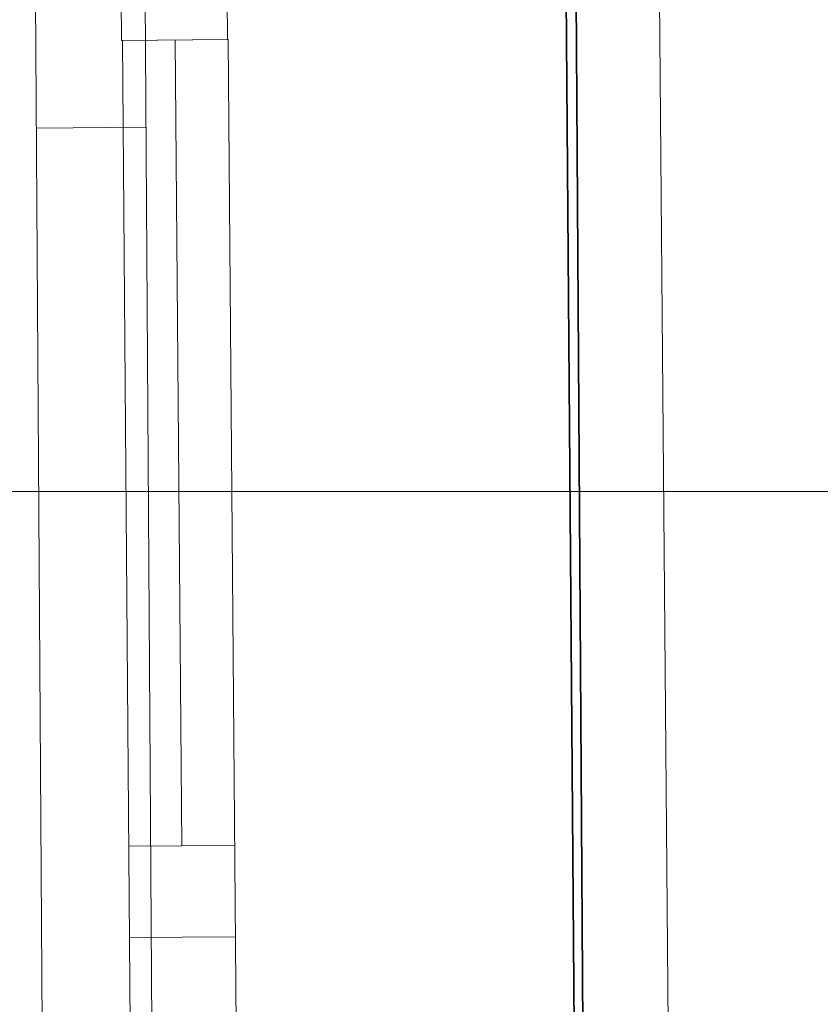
# Model space of a CAD drawing. Extents: x -133 to 627, y -127 to 467.
# Tile 224 of 256: x 339 to 348, y 321 to 332. Entities that reach past the tile are written whole.
import ezdxf

# ---------------------------------------------------------------- set-up
doc = ezdxf.new("R2010")
doc.units = 0
doc.layers.get('0').update_dxf_attribs({"lineweight": 35})
doc.layers.add('5_OG-BESTAND', color=7, linetype='Continuous', lineweight=25)
doc.layers.add('5_OG-NEU', color=7, linetype='Continuous', lineweight=25)
for name, color, linetype, lineweight, true_color in [('A_Fenster', 1, 'Continuous', 35, 0xff0000), ('A_Geschossdecke', 7, 'Continuous', 35, 0x008080), ('H_Vorlauf_Beschriftung', 1, 'Continuous', 18, 0xff0000)]:
    doc.layers.add(name, color=color, linetype=linetype, lineweight=lineweight, true_color=true_color)

# ---------------------------------------------------------------- blocks, each defined once
blk = doc.blocks.new('Referenz-A06HSSHCNL', base_point=(-102.577, -104.976))
at = {"layer": '5_OG-BESTAND', "color": 0, "lineweight": 13}
blk.add_line((346.248, 332.073), (346.423, 311.034), dxfattribs=at)
at = {"layer": '5_OG-NEU', "color": 0, "lineweight": 13}
for p, q in [((340.364, 331.327), (340.353, 332.727)), ((341.513, 332.736), (341.523, 331.336)), ((341.523, 331.336), (340.364, 331.327)), ((340.374, 331.327), (341.533, 331.336)), ((340.528, 311.688), (340.374, 331.327)), ((340.953, 331.332), (341.023, 322.512)), ((341.533, 331.336), (341.688, 311.697)), ((341.603, 322.517), (340.443, 322.508)), ((341.61, 321.517), (340.451, 321.508))]:
    blk.add_line(p, q, dxfattribs=at)
blk = doc.blocks.new('Referenz-A06HSSHFNL', base_point=(-34.996, -50.92))
at = {"layer": 'A_Fenster', "color": 0, "linetype": 'Continuous', "ltscale": 0.35}
blk.add_line((345.338, 332.006), (345.471, 311.021), dxfattribs=at)
at = {"layer": 'A_Fenster', "color": 0, "linetype": 'Continuous', "lineweight": 18, "ltscale": 0.18}
for p, q in [((339.423, 331.968), (339.556, 310.984)), ((340.622, 331.976), (340.756, 310.991)), ((339.433, 330.368), (340.633, 330.376))]:
    blk.add_line(p, q, dxfattribs=at)
at = {"layer": 'A_Geschossdecke', "color": 0, "linetype": 'Continuous', "ltscale": 0.35}
blk.add_line((344.87, 379.284), (346.563, 156.16), dxfattribs=at)
blk = doc.blocks.new('Bauteilbeschriftung-A06HST87NL', base_point=(338.034, 306.391))
at = {"color": 0, "linetype": 'ByBlock', "lineweight": -2, "ltscale": 0.18}
blk.add_line((361.865, 326.391), (338.034, 326.391), dxfattribs=at)

msp = doc.modelspace()

# ---------------------------------------------------------------- block references
at = {"color": 251, "lineweight": 25, "ltscale": 0.25, "true_color": 0x585858}
for name, p in [('Referenz-A06HSSHCNL', (-102.577, -104.976)), ('Referenz-A06HSSHFNL', (-34.996, -50.92))]:
    msp.add_blockref(name, p, dxfattribs=at)
at = {"layer": 'H_Vorlauf_Beschriftung', "ltscale": 0.18}
msp.add_blockref('Bauteilbeschriftung-A06HST87NL', (338.034, 306.391), dxfattribs=at)

doc.saveas('drawing.dxf')
